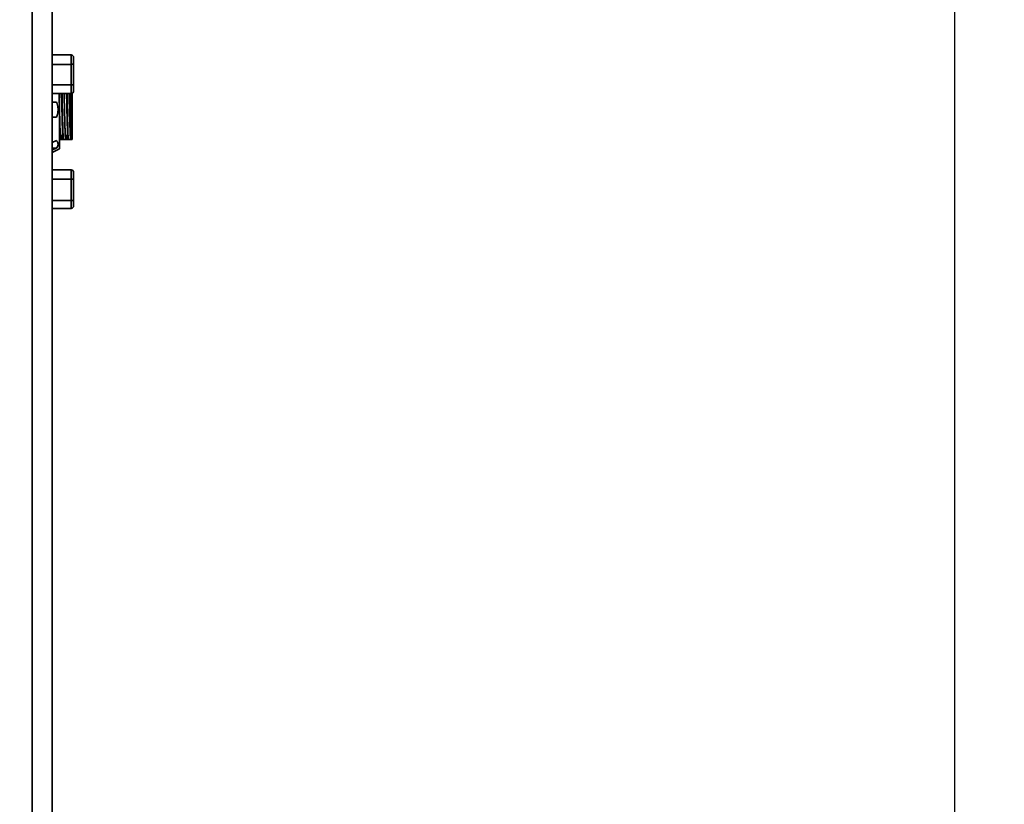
# Model space of a CAD drawing. Header units: millimetres. Extents: x 5 to 517, y 5 to 292.
# Tile 71 of 98: x 268 to 288, y 116 to 131. Entities that reach past the tile are written whole.
import ezdxf

# ---------------------------------------------------------------- set-up
doc = ezdxf.new("R2010")
doc.units = ezdxf.units.MM
doc.layers.add('图框', color=7, linetype='Continuous')
doc.styles.add('SLDTEXTSTYLE1', font='TXT', dxfattribs={"width": 0.7})
doc.dimstyles.new('SLDDIMSTYLE2', dxfattribs={"dimtxt": 3.5, "dimasz": 3.5, "dimexe": 0, "dimexo": 0.0625, "dimgap": 0.875, "dimtad": 2, "dimdec": 0, "dimlfac": 10, "dimrnd": 1e-09, "dimzin": 12, "dimdsep": 46, "dimtxsty": 'SLDTEXTSTYLE1', "dimsah": 1, "dimcen": 0.09, "dimadec": 0, "dimazin": 3, "dimtfac": 1, "dimtdec": 0, "dimtofl": 0, "dimtmove": 0, "dimatfit": 3, "dimfxl": 0, "dimfrac": 2, "dimtolj": 1, "dimtzin": 12, "dimarcsym": 0})

# ---------------------------------------------------------------- blocks, each defined once
blk = doc.blocks.new('_D_3')
at = {"layer": '图框'}
for p, q in [((234.825, 186.632), (287.945, 186.632)), ((286.945, 186.632), (286.945, 101.153)), ((269.885, 101.153), (287.945, 101.153))]:
    blk.add_line(p, q, dxfattribs=at)
for points in [[(286.945, 186.632), (286.406, 183.132), (287.483, 183.132)], [(286.945, 101.153), (287.483, 104.653), (286.406, 104.653)]]:
    blk.add_solid(points, dxfattribs=at)
at = {"layer": '图框', "insert": (282.433, 147.517), "char_height": 3.5, "attachment_point": 1, "rotation": 90, "style": 'SLDTEXTSTYLE1'}
blk.add_mtext('855', dxfattribs=at)

msp = doc.modelspace()

# ---------------------------------------------------------------- linework, layer by layer
at = {"color": 7, "linetype": 'Continuous', "lineweight": 35}
for p, q in [((268.4846, 103.053), (268.4846, 142.853)), ((268.8846, 142.6873), (268.8846, 103.053)), ((269.2646, 130.788), (268.8846, 130.788)), ((269.2646, 130.601), (269.2646, 130.788)), ((269.2646, 130.601), (268.8846, 130.601)), ((269.2646, 130.1875), (269.2646, 130.601)), ((269.3146, 130.1951), (269.3146, 130.6045)), ((269.2646, 130.018), (269.2646, 130.1875)), ((268.8846, 130.018), (269.2646, 130.018)), ((268.8854, 129.843), (268.9727, 129.843)), ((268.9727, 129.543), (268.8924, 129.543)), ((269.0469, 129.178), (269.0937, 129.178)), ((269.1469, 129.178), (269.1937, 129.178)), ((268.8846, 129.0389), (268.9727, 129.0752)), ((268.9727, 128.9252), (268.8846, 128.8889)), ((268.9727, 128.9252), (268.8846, 128.9252)), ((268.8846, 128.8378), (269.0347, 128.908)), ((269.0524, 129.093), (269.0592, 129.093)), ((269.0969, 129.093), (269.1057, 129.093)), ((269.1524, 129.093), (269.1592, 129.093)), ((269.1969, 129.093), (269.2057, 129.093)), ((269.2524, 129.093), (269.2592, 129.093)), ((269.2646, 128.488), (268.8846, 128.488)), ((269.2646, 128.301), (269.2646, 128.488)), ((269.2646, 128.301), (268.8846, 128.301)), ((269.2646, 127.8752), (269.2646, 128.301)), ((269.3146, 127.8859), (269.3146, 128.3093)), ((269.2646, 127.718), (269.2646, 127.8752)), ((268.8846, 127.718), (269.2646, 127.718))]:
    msp.add_line(p, q, dxfattribs=at)
at = {"color": 8, "linetype": 'Continuous', "lineweight": 35}
for p, q in [((269.2646, 130.1875), (268.8846, 130.1875)), ((269.2446, 129.233), (269.2446, 129.4408)), ((269.2646, 127.8752), (268.8846, 127.8752))]:
    msp.add_line(p, q, dxfattribs=at)
at = {"color": 7, "linetype": 'Continuous', "lineweight": 35}
for centre, radius, start, end in [((269.2646, 130.738), 0.05, 0, 90), ((269.2768, 130.2751), 0.0885, 262.07083, 295.28058), ((292.492, 130.3138), 23.2649, 180.7285, 183.00767), ((269.2646, 130.068), 0.05, 270, 0), ((269.2646, 128.438), 0.05, 0, 90), ((269.2765, 127.9417), 0.0675, 259.82299, 304.32653), ((269.2646, 127.768), 0.05, 270, 0)]:
    msp.add_arc(centre, radius, start, end, dxfattribs=at)
for points, knots in [([(269.3146, 130.738), (269.3146, 130.738), (269.3146, 130.724), (269.3146, 130.6742), (269.3146, 130.6402), (269.3146, 130.6045)], [0, 0, 0, 0, 0.5, 0.5, 1, 1, 1, 1]), ([(269.3146, 130.6045), (269.3145, 130.6044), (269.3143, 130.6041), (269.3128, 130.6036), (269.3105, 130.6032), (269.3075, 130.6027), (269.3039, 130.6023), (269.2997, 130.602), (269.2952, 130.6017), (269.2903, 130.6015), (269.2852, 130.6013), (269.2801, 130.6011), (269.2748, 130.6011), (269.2697, 130.601), (269.2662, 130.601), (269.2646, 130.601)], [0, 0, 0, 0, 0.08958905, 0.17705741, 0.26240715, 0.34564056, 0.42676011, 0.5057685, 0.58266865, 0.6574638, 0.73015744, 0.80075344, 0.86925602, 0.93566983, 1, 1, 1, 1]), ([(269.3146, 130.1951), (269.3146, 130.1597), (269.3146, 130.1274), (269.3146, 130.0808), (269.3146, 130.068), (269.3146, 130.068)], [0, 0, 0, 0, 0.5, 0.5, 1, 1, 1, 1]), ([(269.0524, 129.093), (269.0515, 129.1023), (269.0501, 129.1161), (269.0488, 129.1429), (269.0479, 129.1583), (269.0474, 129.1672), (269.0452, 129.2072), (269.0427, 129.2796), (269.0399, 129.3672), (269.0382, 129.4276), (269.0373, 129.4602), (269.0345, 129.5563), (269.0311, 129.6933), (269.0264, 129.8783), (269.0235, 129.9752), (269.0223, 130.0137)], [0, 0, 0, 0, 0.0871597, 0.1300107, 0.1574072, 0.1704858, 0.1744936, 0.3533819, 0.4420635, 0.4447185, 0.5307473, 0.533499, 0.7073762, 0.8837333, 1, 1, 1, 1]), ([(269.0346, 130.0137), (269.0346, 130.007), (269.0346, 129.9159), (269.0346, 129.8002), (269.0346, 129.693)], [0, 0, 0, 0, 0.0738618, 1, 1, 1, 1]), ([(269.0969, 129.093), (269.0956, 129.127), (269.0928, 129.195), (269.088, 129.3592), (269.0846, 129.503), (269.0825, 129.5924), (269.0816, 129.6313), (269.0794, 129.723), (269.0763, 129.8666), (269.0737, 129.9676), (269.0724, 130.0137)], [0, 0, 0, 0, 0.1712804, 0.3424678, 0.5734468, 0.5958117, 0.5988959, 0.6846103, 0.8558283, 1, 1, 1, 1]), ([(269.081, 130.018), (269.0823, 129.9704), (269.0849, 129.8681), (269.0889, 129.6927), (269.0931, 129.5111), (269.0973, 129.3423), (269.1015, 129.1949), (269.1043, 129.127), (269.1057, 129.093)], [0, 0, 0, 0, 0.1478962, 0.3183186, 0.4887382, 0.6591595, 0.8295808, 1, 1, 1, 1]), ([(269.1524, 129.0931), (269.1515, 129.1026), (269.1501, 129.1168), (269.1488, 129.1408), (269.1482, 129.1531), (269.1477, 129.1601), (269.1474, 129.167), (269.1453, 129.2077), (269.1428, 129.2684), (269.1409, 129.3412), (269.14, 129.37), (269.1389, 129.3993), (269.1382, 129.4286), (269.1376, 129.4521), (269.1372, 129.4653), (269.1368, 129.4794), (269.1347, 129.5516), (269.1312, 129.6912), (269.1264, 129.8782), (269.1235, 129.9752), (269.1223, 130.0137)], [0, 0, 0, 0, 0.08893031, 0.13336091, 0.14080681, 0.15557075, 0.17073792, 0.17526997, 0.3542606, 0.39850583, 0.40592671, 0.44275351, 0.48698988, 0.4897178, 0.50910232, 0.52395905, 0.52853343, 0.70721915, 0.88360704, 1, 1, 1, 1]), ([(269.1969, 129.093), (269.1955, 129.127), (269.1927, 129.1949), (269.1886, 129.3424), (269.1846, 129.5051), (269.1817, 129.6262), (269.1787, 129.7521), (269.1761, 129.872), (269.1735, 129.9724), (269.1724, 130.0137)], [0, 0, 0, 0, 0.1712256, 0.3423686, 0.5135467, 0.6667914, 0.6848412, 0.8704602, 1, 1, 1, 1]), ([(269.181, 130.018), (269.1823, 129.9704), (269.1849, 129.8681), (269.1889, 129.6927), (269.1931, 129.5111), (269.1973, 129.3423), (269.2015, 129.1949), (269.2043, 129.127), (269.2057, 129.093)], [0, 0, 0, 0, 0.1478961, 0.3183184, 0.488738, 0.6591591, 0.8295826, 1, 1, 1, 1]), ([(269.2524, 129.0931), (269.2506, 129.1155), (269.247, 129.1604), (269.2418, 129.3044), (269.2377, 129.4364), (269.2358, 129.5162), (269.2341, 129.5823), (269.2326, 129.6406), (269.2308, 129.7026), (269.2305, 129.717), (269.2301, 129.7321), (269.2286, 129.7918), (269.2259, 129.8937), (269.2234, 129.9779), (269.2222, 130.0175)], [0, 0, 0, 0, 0.1759084, 0.3518297, 0.5278258, 0.5576108, 0.5667325, 0.7041516, 0.7067102, 0.7262428, 0.7410121, 0.7456054, 0.8805182, 1, 1, 1, 1]), ([(269.2566, 130.018), (269.2574, 129.9647), (269.2581, 129.9098), (269.2591, 129.8354), (269.2598, 129.7731), (269.2612, 129.6476), (269.2626, 129.5386), (269.2635, 129.4745), (269.2637, 129.4581), (269.2645, 129.4004), (269.2658, 129.2955), (269.2678, 129.1916), (269.2693, 129.1297), (269.27, 129.1052), (269.2703, 129.0963), (269.2704, 129.094), (269.2704, 129.0933), (269.2704, 129.0931), (269.2704, 129.093)], [0, 0, 0, 0, 0.1559053, 0.1606774, 0.203129, 0.324883, 0.4934749, 0.4951718, 0.5073831, 0.5402694, 0.6624718, 0.8310573, 0.9301251, 0.9810379, 0.9945052, 0.9982511, 0.9993748, 1, 1, 1, 1]), ([(269.2846, 130.0226), (269.2846, 129.9817), (269.2846, 129.8823), (269.2846, 129.6922), (269.2846, 129.4855), (269.2846, 129.3022), (269.2846, 129.1584), (269.2846, 129.1148), (269.2846, 129.093)], [0, 0, 0, 0, 0.1224947, 0.2979971, 0.473497, 0.649001, 0.8245009, 1, 1, 1, 1]), ([(269.0025, 129.693), (269.0024, 129.6992), (269.0023, 129.7116), (269.0008, 129.7303), (268.9985, 129.749), (268.9952, 129.7677), (268.991, 129.7865), (268.9859, 129.8054), (268.9798, 129.8243), (268.9751, 129.8367), (268.9727, 129.843)], [0, 0, 0, 0, 0.1209447, 0.2424734, 0.3648828, 0.4884638, 0.6134989, 0.7402607, 0.8690111, 1, 1, 1, 1]), ([(268.9727, 129.543), (268.9754, 129.5502), (268.9808, 129.5644), (268.9875, 129.586), (268.993, 129.6075), (268.9972, 129.6289), (269.0003, 129.6503), (269.0022, 129.6717), (269.0024, 129.6859), (269.0025, 129.693)], [0, 0, 0, 0, 0.14952256, 0.29616422, 0.44030189, 0.58233237, 0.72267036, 0.8617457, 1, 1, 1, 1]), ([(269.0346, 129.693), (269.0346, 129.6834), (269.0346, 129.6642), (269.0346, 129.6356), (269.0346, 129.607), (269.0346, 129.5785), (269.0346, 129.5346), (269.0346, 129.4757), (269.0346, 129.4026), (269.0346, 129.3313), (269.0346, 129.239), (269.0346, 129.1339), (269.0346, 129.0487), (269.0346, 128.9948), (269.0346, 128.9623), (269.0346, 128.9374), (269.0346, 128.922), (269.0346, 128.9134), (269.0346, 128.9088), (269.0346, 128.9083), (269.0346, 128.908)], [0, 0, 0, 0, 0.023338, 0.0466323, 0.069914, 0.0932144, 0.1165648, 0.1782882, 0.240092, 0.3043882, 0.3687677, 0.5000056, 0.6312435, 0.6955379, 0.7599193, 0.8216388, 0.8834465, 0.9222832, 0.961086, 1, 1, 1, 1]), ([(269.0654, 129.178), (269.0653, 129.1764), (269.0635, 129.1286), (269.0617, 129.1105), (269.0599, 129.0931)], [0, 0, 0, 0, 0.0333805, 1, 1, 1, 1]), ([(269.0666, 129.0931), (269.0685, 129.1156), (269.0704, 129.1381), (269.0722, 129.1779), (269.0722, 129.178)], [0, 0, 0, 0, 0.9967728, 1, 1, 1, 1]), ([(269.1653, 129.178), (269.1653, 129.1764), (269.1634, 129.1285), (269.1616, 129.1106), (269.1598, 129.0932)], [0, 0, 0, 0, 0.0334461, 1, 1, 1, 1]), ([(269.1666, 129.0931), (269.1672, 129.0998), (269.1687, 129.1193), (269.171, 129.1448), (269.1722, 129.1768), (269.1722, 129.178)], [0, 0, 0, 0, 0.335822, 0.9756377, 1, 1, 1, 1]), ([(268.9727, 129.0752), (268.9754, 129.0716), (268.9808, 129.0645), (268.9875, 129.0537), (268.993, 129.043), (268.9972, 129.0323), (269.0003, 129.0216), (269.0021, 129.0109), (269.0029, 128.9975), (269.0013, 128.9814), (268.9956, 128.9626), (268.9863, 128.9437), (268.9773, 128.9314), (268.9727, 128.9252)], [0, 0, 0, 0, 0.0746551, 0.1477522, 0.2195676, 0.2903936, 0.3605353, 0.4303077, 0.5000318, 0.6220205, 0.7449086, 0.8703773, 1, 1, 1, 1]), ([(269.0592, 129.093), (269.0604, 129.093), (269.0629, 129.093), (269.0677, 129.093), (269.0735, 129.093), (269.0804, 129.093), (269.0881, 129.093), (269.094, 129.093), (269.0969, 129.093)], [0, 0, 0, 0, 0.156474, 0.3168776, 0.4813276, 0.6499322, 0.8227919, 1, 1, 1, 1]), ([(269.1057, 129.093), (269.1097, 129.093), (269.1176, 129.093), (269.1282, 129.093), (269.1376, 129.093), (269.1458, 129.093), (269.1502, 129.0931), (269.1524, 129.0931)], [0, 0, 0, 0, 0.2076566, 0.4104841, 0.6094192, 0.805534, 1, 1, 1, 1]), ([(269.1592, 129.093), (269.1604, 129.093), (269.1628, 129.093), (269.1677, 129.093), (269.1735, 129.093), (269.1803, 129.093), (269.188, 129.093), (269.1939, 129.093), (269.1969, 129.093)], [0, 0, 0, 0, 0.1551573, 0.3147694, 0.478955, 0.6478231, 0.821474, 1, 1, 1, 1]), ([(269.2057, 129.093), (269.209, 129.093), (269.2158, 129.093), (269.2249, 129.093), (269.2333, 129.093), (269.2406, 129.093), (269.2471, 129.0931), (269.2507, 129.0931), (269.2524, 129.0931)], [0, 0, 0, 0, 0.1744097, 0.345991, 0.5152432, 0.6827184, 0.8426976, 1, 1, 1, 1]), ([(269.2591, 129.0931), (269.2606, 129.0931), (269.2638, 129.0931), (269.2682, 129.093), (269.2704, 129.093)], [0, 0, 0, 0, 0.4964733, 1, 1, 1, 1]), ([(269.2704, 129.093), (269.2731, 129.093), (269.2786, 129.093), (269.2826, 129.093), (269.2846, 129.093)], [0, 0, 0, 0, 0.5031511, 1, 1, 1, 1]), ([(269.3146, 128.3093), (269.3146, 128.3421), (269.3146, 128.3749), (269.3146, 128.424), (269.3146, 128.438), (269.3146, 128.438)], [0, 0, 0, 0, 0.5, 0.5, 1, 1, 1, 1]), ([(269.3146, 128.3093), (269.3145, 128.3089), (269.3143, 128.3082), (269.3128, 128.3071), (269.3106, 128.306), (269.3076, 128.305), (269.3041, 128.3042), (269.2999, 128.3034), (269.2954, 128.3027), (269.2905, 128.3022), (269.2854, 128.3017), (269.2802, 128.3014), (269.275, 128.3012), (269.2697, 128.301), (269.2663, 128.301), (269.2646, 128.301)], [0, 0, 0, 0, 0.0885356, 0.1751326, 0.2597915, 0.3425132, 0.4232985, 0.5021484, 0.5790637, 0.6540456, 0.7270952, 0.798214, 0.8674033, 0.9346647, 1, 1, 1, 1]), ([(269.3146, 127.768), (269.3146, 127.768), (269.3146, 127.7797), (269.3146, 127.8226), (269.3146, 127.8525), (269.3146, 127.8859)], [0, 0, 0, 0, 0.5, 0.5, 1, 1, 1, 1])]:
    msp.add_open_spline(points, degree=3, knots=knots, dxfattribs=at)

# ---------------------------------------------------------------- dimensions: what is measured, and where the dimension line sits
at = {"layer": '图框'}
dim = msp.add_linear_dim(base=(286.9446, 101.153), p1=(233.8249, 186.6316), p2=(268.8846, 101.153), angle=90, dimstyle='SLDDIMSTYLE2', dxfattribs=at)
dim.commit()
dim.dimension.update_dxf_attribs({"geometry": '_D_3', "text_midpoint": (286.9446, 149.8189), "dimtype": 160})

doc.saveas('drawing.dxf')
